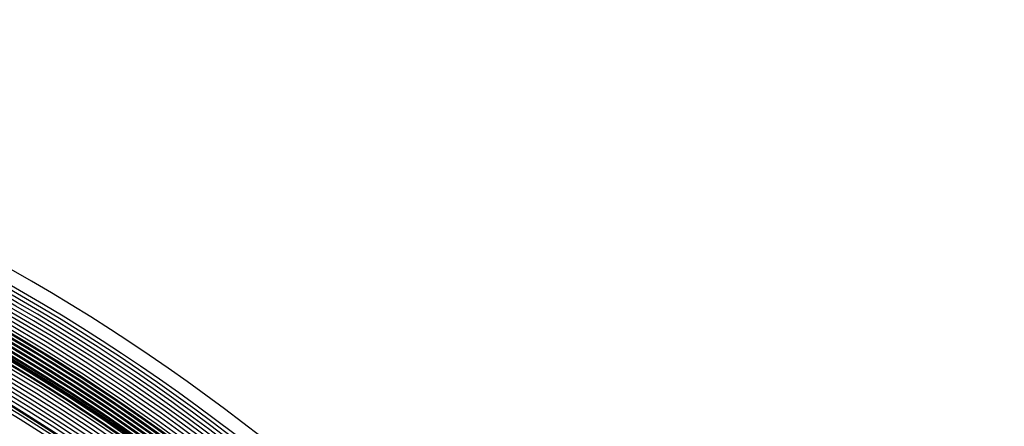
# Model space of a CAD drawing. Header units: millimetres. Extents: x -232 to 232, y -232 to 232.
# Tile 75 of 75: x 94 to 190, y 150 to 190. Entities that reach past the tile are written whole.
import ezdxf

# ---------------------------------------------------------------- set-up
doc = ezdxf.new("R2010")
doc.units = ezdxf.units.MM
doc.layers.add('HIDDEN', color=7, linetype='Continuous')
doc.layers.add('THICK', color=7, linetype='Continuous')

msp = doc.modelspace()

# ---------------------------------------------------------------- linework, layer by layer
at = {"layer": 'HIDDEN'}
for radius, start, end in [(188.25, 0.50839, 89.4916), (188.625, 0.50919, 89.49079), (187.5, 0.50672, 89.49326), (187.875, 0.50758, 89.4924), (186.375, 0.50409, 89.49595), (186.75, 0.50501, 89.49503), (187.125, 0.50586, 89.49412), (185.625, 0.50214, 89.49784), (184.5, 0.49905, 89.50094), (184.875, 0.50013, 89.4999), (185.25, 0.50117, 89.49887), (183.375, 0.49572, 89.50432), (183.75, 0.49687, 89.50317), (184.125, 0.49796, 89.50202), (182.5, 0, 180.00002), (182.625, 0.49332, 89.50666), (183, 0.49452, 89.50546), (181.875, 0.4908, 89.50919), (182.25, 0.49206, 89.50793), (178.5, 0.6412, 89.35884)]:
    msp.add_arc((0, 0), radius, start, end, dxfattribs=at)
at = {"layer": 'THICK'}
for radius, start, end in [(190, 0.60315, 89.39689), (186, 0.18409, 89.81595), (184.625, 0, 180.00002), (184.25, 0, 180.00002), (183.875, 0, 180.00002), (183.5, 0, 180.00002), (183.125, 0, 180.00002), (182.75, 0, 180.00002), (182.375, 0, 180.00002), (182, 0, 180.00002), (181.625, 0, 180.00002), (181.25, 0, 180.00002), (180.875, 0, 180.00002), (180.5, 0, 180.00002), (180.125, 0, 180.00002), (179.75, 0, 180.00002), (179.375, 0, 180.00002), (179, 0, 180.00002), (178.625, 0, 180.00002), (178.25, 0, 180.00002), (177.875, 0, 180.00002), (166.25, 0.68927, 89.31071), (162.25, 0.70629, 89.2937)]:
    msp.add_arc((0, 0), radius, start, end, dxfattribs=at)

doc.saveas('drawing.dxf')
